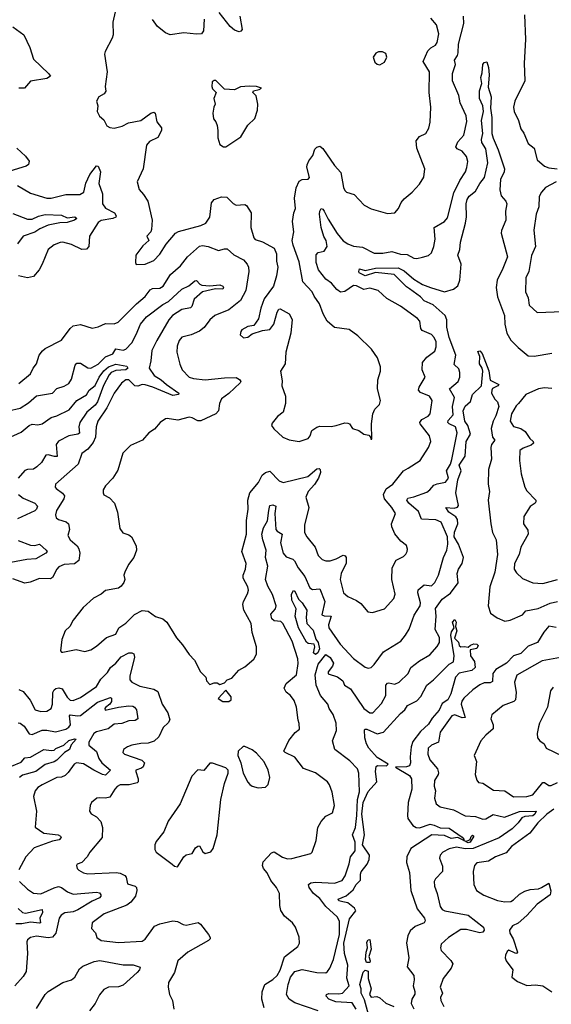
# Model space of a CAD drawing. Extents: x 1493970 to 1595317, y 729910 to 844791.
# Tile 169 of 256: x 1516141 to 1519762, y 805809 to 812521. Entities that reach past the tile are written whole.
import ezdxf

# ---------------------------------------------------------------- set-up
doc = ezdxf.new("R2010")
doc.units = 0

msp = doc.modelspace()

# ---------------------------------------------------------------- linework, layer by layer
at = {"layer": '0CON10XD'}
for points in [[(1516791.4, 812575), (1516775.8, 812505), (1516777, 812417), (1516771.9, 812395), (1516723.8, 812305), (1516718.8, 812285), (1516736, 812165), (1516724.2, 812065), (1516726.8, 812033.2), (1516716, 812015), (1516681.2, 811995), (1516664, 811965), (1516674, 811935), (1516668.8, 811895), (1516684.2, 811864.2), (1516715, 811837.5), (1516720, 811825), (1516735, 811797.5), (1516756.1, 811786.1), (1516785, 811782.5), (1516840, 811795), (1516882, 811818), (1516965, 811833.5), (1517035, 811884.3), (1517055, 811891.2), (1517064, 811884), (1517074.5, 811824.5), (1517108, 811785), (1517107.1, 811765), (1517080.9, 811719.1), (1517025, 811690.8), (1517004, 811665), (1516981.4, 811505), (1516941.2, 811415), (1516955, 811362.5), (1516985, 811330), (1517014, 811285), (1517043.3, 811155), (1517038.3, 811091.7), (1517033.3, 811075), (1517007.5, 811045), (1517020, 811015), (1516979.4, 810980.6), (1516931.4, 810915), (1516930, 810865), (1516935, 810852.5), (1516995, 810854), (1517055, 810880), (1517095, 810923.8), (1517138.8, 810991.2), (1517202.5, 811065), (1517221.7, 811078.3), (1517375, 811118.5), (1517409.2, 811135), (1517436.4, 811175), (1517448, 811272), (1517465, 811296.4), (1517515, 811312.5), (1517551.9, 811311.9), (1517595, 811268), (1517615, 811256.2), (1517675, 811261.2), (1517686.2, 811255), (1517717.8, 811205), (1517714.4, 811104.4), (1517735, 811033.3), (1517745, 811022), (1517795, 811007.1), (1517875, 810963.8), (1517890, 810925), (1517890, 810875), (1517899.2, 810835), (1517890, 810775), (1517870, 810705), (1517805, 810618.8), (1517783.3, 810555), (1517768.3, 810481.7), (1517735, 810436.7), (1517695, 810428.8), (1517655, 810406.7), (1517646.7, 810395), (1517643, 810373), (1517665, 810353.3), (1517695, 810356.7), (1517725, 810380), (1517795, 810403.3), (1517845, 810408), (1517871.9, 810445), (1517895, 810527.5), (1517905, 810547.5), (1517915, 810550), (1517976.4, 810516.4), (1517996.4, 810476.4), (1517988, 810385), (1517954.2, 810255), (1517950, 810175), (1517917.5, 810125), (1517928.3, 810058.3), (1517926, 810025), (1517952, 809955), (1517950.8, 809905), (1517935, 809846.2), (1517896, 809815), (1517860.5, 809769.5), (1517856.7, 809755), (1517872.3, 809732.3), (1517933.3, 809675), (1517977.4, 809657.4), (1518045, 809645.6), (1518105, 809666.2), (1518120, 809685), (1518129.7, 809720.3), (1518165, 809744.2), (1518185, 809749.2), (1518262.3, 809747.7), (1518297.5, 809755), (1518355, 809773.8), (1518375, 809771.2), (1518386.7, 809765), (1518407.5, 809735), (1518450.7, 809720.7), (1518485, 809696.7), (1518518.3, 809688.3), (1518530, 809675), (1518531.7, 809661.7), (1518538.3, 809661.7), (1518538, 809765), (1518547.1, 809835), (1518560, 809865), (1518591.2, 809898.8), (1518599.2, 809925), (1518578.1, 810005), (1518581.4, 810065), (1518598, 810125), (1518598.8, 810155), (1518578, 810215), (1518536.2, 810275), (1518443.3, 810365), (1518385, 810408), (1518285, 810422), (1518236, 810465), (1518208, 810515), (1518184, 810585), (1518146.3, 810636.3), (1518133.1, 810665), (1518070, 810735), (1518045, 810870), (1518003.6, 810983.6), (1517997.8, 811015), (1518007.1, 811075), (1518000, 811145), (1518009.2, 811205), (1518020, 811235), (1518012.7, 811305), (1518023.1, 811375), (1518045, 811419.2), (1518065, 811430.8), (1518105, 811433.8), (1518113.8, 811445), (1518097.5, 811515), (1518098.8, 811531.2), (1518110.3, 811559.7), (1518138, 811595), (1518151.7, 811638.3), (1518165, 811652), (1518185, 811658.8), (1518205, 811643.3), (1518285, 811527.5), (1518329.3, 811479.3), (1518346.8, 811376.8), (1518355.8, 811355.8), (1518366.1, 811346.1), (1518418.8, 811328.8), (1518487.7, 811257.7), (1518535, 811232.5), (1518645, 811198.8), (1518695.9, 811204.1), (1518721.2, 811235), (1518740, 811275), (1518759.7, 811300.3), (1518813.8, 811345), (1518865, 811398.8), (1518892.5, 811447.5), (1518900, 811505), (1518845.6, 811645), (1518840.6, 811695), (1518864.4, 811725.6), (1518906.7, 811745), (1518927.3, 811782.7), (1518937.3, 811822.7), (1518941.1, 811925), (1518929.5, 812025), (1518932.9, 812165), (1518889.4, 812235), (1518920.3, 812309.7), (1518940.5, 812329.5), (1518972.7, 812347.3), (1518985.5, 812365), (1518995.6, 812425), (1518980, 812485), (1518941.9, 812531.9)], [(1517396.7, 812525), (1517393.5, 812445), (1517378.8, 812425), (1517345, 812421.8), (1517257.9, 812432.1), (1517165, 812417.8), (1517135, 812430.5), (1517079.4, 812475), (1517045, 812522.5)], [(1517641.5, 812545), (1517657.1, 812455), (1517647.9, 812442.1), (1517635, 812437.5), (1517605, 812450), (1517575, 812475.4), (1517499.8, 812569.8)], [(1518525, 810690), (1518485, 810682.7), (1518435, 810707.3), (1518415, 810708.2), (1518355, 810668.2), (1518325, 810664.1), (1518300.9, 810680.9), (1518264, 810724), (1518225, 810752.9), (1518176.8, 810816.8), (1518159.7, 810865), (1518160.9, 810919.1), (1518175, 810934.4), (1518215, 810942.2), (1518235.3, 810975), (1518227.4, 811015), (1518212.6, 811042.6), (1518194.4, 811105), (1518183, 811195), (1518185, 811216.7), (1518195, 811232.9), (1518205, 811230), (1518215, 811215.8), (1518241.3, 811161.3), (1518302.8, 811062.8), (1518345, 811014.6), (1518375, 810993.2), (1518415, 810977.9), (1518475, 810969.4), (1518555, 810930), (1518615, 810930), (1518675, 810941.1), (1518735, 810923.4), (1518780.6, 810920.6), (1518825, 810895.6), (1518846.4, 810893.6), (1518885, 810901.4), (1518925.6, 810914.4), (1518945, 810931.2), (1518962.5, 810975), (1518971.5, 811025), (1518962.9, 811105), (1519034, 811146), (1519055, 811170.8), (1519099, 811341), (1519138.8, 811425), (1519176.4, 811483.6), (1519186, 811514), (1519192.3, 811555), (1519185, 811589.2), (1519155, 811624.5), (1519120.3, 811640.3), (1519111.5, 811655), (1519125, 811687.8), (1519165.5, 811735), (1519186.2, 811826.2), (1519182.7, 811865), (1519140.9, 811955), (1519132.9, 812005), (1519089.2, 812105), (1519089.6, 812155), (1519108.5, 812215), (1519103.3, 812245), (1519122, 812278), (1519127.9, 812295), (1519130, 812355), (1519165.4, 812495), (1519164.6, 812544.6)], [(1519578.8, 812555), (1519585.4, 812385), (1519577.5, 812225), (1519581.4, 812105), (1519514.4, 811965), (1519504.4, 811925.6), (1519509.2, 811895), (1519539.4, 811835), (1519555, 811777.5), (1519575, 811746.7), (1519605, 811676.7), (1519644.2, 811644.2), (1519665.8, 811565), (1519715, 811523.5), (1519745, 811511.8), (1519802.5, 811505)], [(1516095, 812472), (1516168.3, 812418.3), (1516210.5, 812330.5), (1516235, 812251.4), (1516338, 812155), (1516350, 812135), (1516325, 812120), (1516215, 812102.5), (1516173.8, 812053.8), (1516135, 812053.8)], [(1518595, 812212.5), (1518625, 812232.5), (1518642.5, 812265), (1518635, 812290), (1518611.7, 812301.7), (1518585, 812302.5), (1518566.4, 812293.6), (1518547.5, 812265), (1518560.7, 812230.7), (1518575, 812217.5), (1518595, 812212.5)], [(1519183.3, 811176.7), (1519181.2, 811265), (1519188.4, 811295), (1519202.2, 811317.8), (1519245, 811351.1), (1519274, 811405), (1519306.7, 811445), (1519330.4, 811545), (1519315, 811640), (1519289.6, 811685), (1519285.4, 811705), (1519296, 811745), (1519285.5, 811835), (1519300.5, 811895), (1519294.8, 811935), (1519273, 811985), (1519272.7, 812035), (1519288, 812085), (1519282.4, 812127.6), (1519291.8, 812158.2), (1519295.6, 812215), (1519305, 812230), (1519323.8, 812233.8), (1519332.9, 812195), (1519338.6, 812145), (1519330.7, 812060.7), (1519351.9, 811995), (1519347.4, 811917.4), (1519357.5, 811855), (1519356.2, 811745), (1519365, 811714), (1519400.9, 811635), (1519442.2, 811505), (1519440, 811485), (1519415, 811431.2), (1519411.8, 811361.8), (1519420.8, 811320.8), (1519451.2, 811285), (1519458.8, 811265), (1519448.8, 811215), (1519452, 811155), (1519422.9, 811085), (1519420, 811065), (1519463.5, 810905), (1519432.5, 810825), (1519392.7, 810745), (1519385.4, 810695), (1519395, 810631.2), (1519443.2, 810505), (1519444.7, 810445), (1519458.8, 810385), (1519485, 810337.5), (1519535, 810285.8), (1519605, 810230), (1519645, 810226.5), (1519765, 810248.1)], [(1517545, 811653.8), (1517647, 811723), (1517695, 811802.5), (1517743.6, 811846.4), (1517761.2, 811905), (1517763.8, 811945), (1517751.7, 812001.7), (1517728.8, 812025), (1517732.5, 812035), (1517772.5, 812045), (1517787.5, 812055), (1517755, 812065.4), (1517705, 812068.6), (1517645, 812063.8), (1517605, 812044), (1517537, 812047), (1517476.1, 812106.1), (1517465, 812107.5), (1517453, 812097), (1517450, 812065), (1517455, 812050), (1517478.8, 812025), (1517464.2, 811985), (1517473.3, 811945), (1517462.5, 811925), (1517456.7, 811885), (1517460, 811845), (1517476.7, 811825), (1517485, 811800), (1517491.2, 811765), (1517490, 811715), (1517505, 811670), (1517530, 811655), (1517545, 811653.8)], [(1516121.2, 811645), (1516180.9, 811590.9), (1516205, 811556.7), (1516200.8, 811535), (1516185, 811521.9), (1516045, 811480)], [(1516125, 811391.4), (1516215, 811337.8), (1516325, 811304.6), (1516355, 811305.4), (1516455, 811328.5), (1516551.7, 811328.3), (1516576.9, 811345), (1516592.2, 811407.8), (1516617.9, 811465), (1516665, 811525.8), (1516675, 811523.3), (1516690.5, 811485), (1516680.7, 811405), (1516705.9, 811335), (1516704.6, 811265), (1516725, 811237.1), (1516787.8, 811205), (1516799.1, 811185), (1516795.5, 811175), (1516775, 811165.4), (1516695, 811151.1), (1516675, 811139.4), (1516616.4, 811045), (1516611.9, 810975), (1516595, 810957.1), (1516565, 810954.5), (1516495, 810987.5), (1516435, 811004.4), (1516417.3, 811002.7), (1516375, 810985.8), (1516334.5, 810955.5), (1516294.5, 810855.5), (1516273.2, 810816.8), (1516235, 810770), (1516195, 810760.8), (1516132.5, 810775)], [(1519794, 811415), (1519722.2, 811377.8), (1519694.6, 811345.4), (1519678.9, 811315), (1519676.7, 811245), (1519658.2, 811195), (1519643.6, 811086.4), (1519654.4, 810975.6), (1519626.9, 810913.1), (1519607.8, 810805), (1519588.8, 810761.2), (1519586, 810665), (1519604.2, 810624.2), (1519610, 810575), (1519665, 810526), (1519840.8, 810530.8)], [(1516095, 811200), (1516195, 811162), (1516225, 811162), (1516268.1, 811181.9), (1516315, 811192.9), (1516425, 811187.7), (1516465, 811170.4), (1516516.5, 811176.5), (1516530, 811165), (1516515, 811154.7), (1516465, 811139.6), (1516415, 811137.3), (1516335, 811120.7), (1516277.9, 811095), (1516245, 811073), (1516164.1, 811045.9), (1516125, 810992)], [(1517805, 805784.2), (1517790, 805845), (1517792.9, 805895), (1517810, 805945), (1517865, 805978.1), (1517893.6, 806006.4), (1517915, 806042.5), (1517945, 806133.3), (1518036.2, 806203.8), (1518047.1, 806225), (1518045.5, 806265.5), (1518020, 806335), (1517998, 806365), (1517945, 806410), (1517918.9, 806448.9), (1517912, 806482), (1517911.5, 806565), (1517891.1, 806605), (1517852.3, 806652.3), (1517825.5, 806705), (1517800.6, 806735), (1517794, 806755), (1517800.3, 806779.7), (1517855, 806841.2), (1517875, 806848.8), (1517931.7, 806811.7), (1517965, 806801.1), (1517995, 806802.2), (1518124.1, 806835.9), (1518133.9, 806846.1), (1518159.4, 806925), (1518171.1, 807015), (1518194.5, 807055.5), (1518225, 807091.4), (1518272.5, 807115), (1518285.6, 807165), (1518268.5, 807255), (1518251.4, 807305), (1518238, 807325), (1518155, 807386), (1518075, 807415.8), (1518015, 807492.9), (1517948.8, 807525), (1517940.8, 807535), (1517975, 807608), (1518018.3, 807661.7), (1518046, 807685), (1518045, 807722.5), (1518036.8, 807746.8), (1518025.7, 807835), (1518010.7, 807880.7), (1517985.7, 807915), (1517955, 807935.8), (1517942.2, 807965), (1517955.7, 807995), (1518027.1, 808055), (1518037.6, 808132.4), (1518034.5, 808165), (1517995.9, 808285), (1517932.9, 808405), (1517918.8, 808418.8), (1517873.7, 808423.7), (1517857.5, 808437.5), (1517851.8, 808468.2), (1517883.2, 808505), (1517888.2, 808525), (1517862, 808602), (1517830.3, 808660.3), (1517814.1, 808705), (1517831.4, 808795), (1517815.8, 808855), (1517818.7, 808905), (1517796.1, 808975), (1517789.8, 809015), (1517802.4, 809057.6), (1517829.7, 809105), (1517838.5, 809175), (1517845, 809208.8), (1517865, 809214.2), (1517885.8, 809205.8), (1517879.3, 809155), (1517886.4, 809046.4), (1517893.8, 809033.8), (1517928.8, 809015), (1517918.2, 808955), (1517936.1, 808885), (1517955, 808859.1), (1518002.5, 808842.5), (1518012.9, 808832.9), (1518037.9, 808785), (1518082, 808725), (1518117.9, 808647.9), (1518135, 808637.7), (1518185, 808640.6), (1518218.3, 808555), (1518198.6, 808465), (1518215, 808457.7), (1518262, 808455), (1518244, 808395), (1518246.4, 808375), (1518324.5, 808265), (1518415, 808167.1), (1518495, 808106.2), (1518515, 808100), (1518535, 808106), (1518556, 808125), (1518618.2, 808211.8), (1518737.1, 808285), (1518768.9, 808325), (1518793.1, 808366.9), (1518827.3, 808462.7), (1518868.8, 808525), (1518871.3, 808545), (1518851.8, 808615), (1518854.5, 808635), (1518895, 808668.2), (1518945, 808662.7), (1518969.1, 808685), (1518994.6, 808735), (1519026.8, 808855), (1519049.6, 808905), (1519057.1, 808945), (1519054.1, 808995), (1519011.8, 809095), (1518975, 809112.4), (1518876.9, 809116.9), (1518858.3, 809168.3), (1518792.5, 809225), (1518777.5, 809245), (1518785, 809260), (1518825, 809268.2), (1518915, 809300.9), (1518934.5, 809315), (1518961.3, 809348.7), (1518985, 809356.4), (1519040.8, 809369.2), (1519060.6, 809395), (1519047.3, 809445), (1519075, 809491.5), (1519085, 809522.5), (1519121.4, 809705), (1519108.5, 809745), (1519065.9, 809765), (1519056.8, 809775), (1519060.2, 809789.8), (1519093.3, 809826.7), (1519088.1, 809885), (1519103.5, 809945), (1519067.5, 810005), (1519126.5, 810055), (1519138.5, 810085), (1519139.6, 810115), (1519130.9, 810140.9), (1519100.5, 810170.5), (1519111.2, 810235), (1519065.3, 810355), (1519050, 810425), (1519049.2, 810475), (1519038.8, 810505), (1518957.5, 810577.5), (1518894.8, 810604.8), (1518870.8, 810630.8), (1518796.3, 810686.3), (1518775, 810700.5), (1518690.5, 810785), (1518565, 810796.9), (1518494.8, 810774.8), (1518453.8, 810795), (1518450, 810805), (1518455, 810822.5), (1518495, 810812.2), (1518565, 810826.2), (1518718.4, 810828.4), (1518758.8, 810808.8), (1518825, 810751.2), (1518885, 810716.6), (1518938.6, 810695), (1519035, 810666.8), (1519095, 810683.8), (1519125, 810705.7), (1519139.7, 810745), (1519147.5, 810855), (1519125.6, 810915), (1519139.4, 810955), (1519142.9, 811005), (1519177.6, 811135), (1519183.3, 811176.7)], [(1516135, 810041.2), (1516214, 810106), (1516232.2, 810145), (1516255.3, 810174.7), (1516273.3, 810235), (1516295.4, 810264.6), (1516315, 810280.6), (1516425, 810336), (1516484, 810416), (1516505, 810433.3), (1516555, 810443.3), (1516635, 810417.1), (1516675, 810426.7), (1516725, 810450.9), (1516785, 810448.1), (1516811.7, 810458.3), (1516935.6, 810584.4), (1516996.1, 810633.9), (1517029.8, 810680.2), (1517045, 810687.5), (1517095, 810691.6), (1517117.9, 810705), (1517168.9, 810785), (1517236.5, 810843.5), (1517285, 810903.5), (1517345, 810959.4), (1517365, 810976.4), (1517385, 810981.5), (1517425, 810974.6), (1517495, 810947.3), (1517535, 810960), (1517555, 810960), (1517599.1, 810919.1), (1517665.6, 810885), (1517690.5, 810855), (1517698.5, 810835), (1517700.9, 810805), (1517682.3, 810675), (1517645, 810606.9), (1517566.2, 810543.8), (1517470, 810505), (1517435.5, 810475), (1517396.6, 810423.4), (1517365, 810398.1), (1517308, 810372), (1517245, 810357.1), (1517227.8, 810335), (1517212.5, 810295), (1517211.1, 810255), (1517232.3, 810172.3), (1517247.5, 810135), (1517294.3, 810085), (1517325.3, 810075.3), (1517405, 810065.7), (1517535, 810079.6), (1517615, 810081.2), (1517638.8, 810068.8), (1517646.2, 810055), (1517642, 810045), (1517565, 809972.9), (1517515, 809937.1), (1517501.8, 809905), (1517494.5, 809855), (1517476.6, 809833.4), (1517375, 809785.4), (1517355, 809786.4), (1517315, 809807.8), (1517295, 809810.6), (1517218.3, 809791.7), (1517145, 809802.5), (1517135, 809799.2), (1517098.8, 809775), (1517060.3, 809729.7), (1517020, 809705), (1516976.7, 809655), (1516895, 809617.5), (1516844.3, 809565), (1516809.1, 809450.9), (1516776, 809395), (1516725, 809342.5), (1516710, 809315), (1516710, 809295), (1516715, 809282.5), (1516752.3, 809262.3), (1516786, 809225), (1516807.5, 809165), (1516822.3, 809052.3), (1516842.7, 809022.7), (1516865, 809016), (1516885, 809010), (1516902, 808995), (1516933.8, 808935), (1516936, 808905), (1516917.5, 808855), (1516883, 808807), (1516856.2, 808755), (1516851.2, 808735), (1516856.2, 808705), (1516850, 808685), (1516831.7, 808658.3), (1516813.9, 808646.1), (1516725, 808628.8), (1516695.7, 808604.3), (1516642.9, 808577.1), (1516573.3, 808515), (1516505, 808427.5), (1516482.5, 808385), (1516450, 808355), (1516427.5, 808295), (1516418.3, 808218.3), (1516425, 808210), (1516435, 808210), (1516525, 808226.7), (1516583.6, 808213.6), (1516625, 808226.2), (1516665, 808251.2), (1516731.4, 808308.6), (1516795, 808332), (1516816.2, 808375), (1516865, 808408), (1516923.2, 808466.8), (1516975.9, 808494.1), (1517015, 808490), (1517065, 808452.5), (1517117.1, 808437.1), (1517143, 808413), (1517208.3, 808308.3), (1517250.5, 808260.5), (1517295, 808192.5), (1517332.5, 808155), (1517373.3, 808075), (1517408.3, 808038.3), (1517413.3, 808015), (1517435, 807990), (1517465, 808000), (1517485, 808000), (1517505, 807990), (1517535, 808000), (1517555, 808020), (1517585, 808032.5), (1517632.7, 808087.3), (1517675, 808110), (1517735, 808161.2), (1517754, 808195), (1517754.2, 808245), (1517724.4, 808344.4), (1517716.9, 808405), (1517667.3, 808495), (1517660, 808535), (1517664.6, 808555.4), (1517693.6, 808606.4), (1517698.9, 808631.1), (1517695.3, 808655.3), (1517663.8, 808715), (1517662.9, 808735), (1517679.1, 808775), (1517684.5, 808815), (1517654.4, 808895), (1517685.9, 809015), (1517686.3, 809106.3), (1517696.4, 809185), (1517694.3, 809245.7), (1517709.2, 809295), (1517766.5, 809365), (1517793.6, 809416.4), (1517814.2, 809435), (1517845, 809443.1), (1517907.3, 809377.3), (1517935, 809365.5), (1518102.5, 809407.5), (1518165, 809460), (1518181.7, 809461.7), (1518188, 809455), (1518189.4, 809435), (1518176.2, 809395), (1518148.2, 809351.8), (1518106.9, 809305), (1518090.8, 809265), (1518111.4, 809195), (1518080.6, 809075), (1518081.4, 809025), (1518095.7, 808995), (1518153.3, 808925), (1518175, 808868.8), (1518200.9, 808840.9), (1518225, 808831.8), (1518255, 808832.5), (1518295.8, 808845), (1518345, 808871.1), (1518356.9, 808866.9), (1518364.6, 808854.6), (1518365, 808816.7), (1518330, 808745), (1518324.4, 808705), (1518347.1, 808615), (1518375, 808589.2), (1518435, 808562), (1518465, 808541.2), (1518512.5, 808485), (1518545, 808480), (1518625, 808504.4), (1518689.2, 808575), (1518697.8, 808605), (1518676.4, 808705), (1518677.5, 808785), (1518705, 808836.2), (1518755, 808862), (1518771.7, 808878.3), (1518781.2, 808895), (1518781.7, 808911.7), (1518775, 808937.5), (1518736.2, 808966.2), (1518696.8, 809016.8), (1518676.2, 809065), (1518673.8, 809085), (1518700.5, 809155), (1518676.6, 809196.6), (1518625.3, 809255), (1518619.6, 809285), (1518637.8, 809322.2), (1518681.8, 809355), (1518755.7, 809445), (1518786.2, 809463.8), (1518867.5, 809515), (1518925.8, 809605), (1518941.4, 809645), (1518931.4, 809685), (1518868, 809765), (1518865.8, 809775), (1518880.8, 809795), (1518922.4, 809817.6), (1518936.6, 809833.4), (1518950.5, 809925), (1518931.4, 809955), (1518870, 809980), (1518856.9, 809995), (1518862.5, 810015), (1518903.1, 810085), (1518881.8, 810135), (1518885.6, 810185), (1518915, 810221.4), (1518967.6, 810262.4), (1518978.2, 810291.8), (1518978.4, 810325), (1518965, 810354.4), (1518945, 810374.5), (1518881.7, 810401.7), (1518872.9, 810415), (1518865.8, 810465), (1518850, 810485), (1518735, 810568.8), (1518640.9, 810620.9), (1518582.5, 810675), (1518525, 810690)], [(1516065, 809854.5), (1516145, 809873.2), (1516201.5, 809908.5), (1516255, 809957.8), (1516364.3, 809975.7), (1516395, 810007.1), (1516445, 810021.9), (1516475, 810040), (1516495, 810071.2), (1516519.5, 810165), (1516530.9, 810179.1), (1516555, 810180), (1516605, 810147.8), (1516625, 810145.5), (1516675, 810173.9), (1516725, 810223.8), (1516776.2, 810243.8), (1516795, 810276.2), (1516845, 810269), (1516865, 810275.3), (1516905, 810318.9), (1516935.3, 810375), (1516962.8, 810445), (1517005, 810496.2), (1517115, 810578.9), (1517155, 810600.8), (1517245.6, 810685), (1517292.3, 810707.7), (1517335, 810741.9), (1517345, 810742.9), (1517367.6, 810717.6), (1517381.9, 810711.9), (1517435, 810706.9), (1517505, 810713.5), (1517525.6, 810705), (1517529.4, 810695), (1517525, 810683.6), (1517475, 810685.5), (1517385.2, 810664.8), (1517329.2, 810615), (1517313.6, 810566.4), (1517305, 810556.1), (1517245.8, 810545), (1517181.8, 810505), (1517156.2, 810475), (1517074.3, 810335), (1517040.2, 810265), (1517035.3, 810195), (1517022.8, 810145), (1517055.9, 810095), (1517105, 810067), (1517140.4, 810035), (1517224, 809975), (1517223.3, 809965), (1517185, 809958.5), (1517046.9, 810016.9), (1516995, 810032.5), (1516975, 810035.2), (1516945, 810022.5), (1516925, 810024.6), (1516885, 810065.9), (1516864, 810065), (1516835, 810044.3), (1516785.5, 809975), (1516735.5, 809875), (1516673.6, 809785), (1516660.8, 809745), (1516656.6, 809675), (1516640.9, 809639.1), (1516606.2, 809593.8), (1516565, 809564), (1516539.3, 809490.7), (1516384.2, 809355), (1516382.9, 809335), (1516389.2, 809325), (1516433.6, 809293.6), (1516445.8, 809275), (1516440.8, 809255), (1516392.5, 809175), (1516385.5, 809145), (1516390, 809125), (1516404.7, 809114.7), (1516458.7, 809098.7), (1516474.2, 809085), (1516480, 809045), (1516468, 809005), (1516485.8, 808975), (1516531.4, 808935), (1516543.3, 808915), (1516550, 808885), (1516544.5, 808835), (1516515, 808810.7), (1516445, 808807.1), (1516408.2, 808791.8), (1516393.6, 808776.4), (1516365, 808717.5), (1516351.2, 808708.8), (1516275, 808712.2), (1516213.4, 808686.6), (1516175, 808678.9), (1516095, 808709.1)], [(1518634.6, 807955), (1518633.9, 807985), (1518645, 807998.9), (1518655, 808001.5), (1518695, 807991.5), (1518725, 808004.4), (1518786.9, 808065), (1518805.6, 808105), (1518865, 808151.5), (1518935, 808190.5), (1518985, 808248.6), (1519000, 808275), (1518999.6, 808309.6), (1518970, 808365), (1518977, 808455), (1518972.5, 808507.5), (1519018.5, 808571.5), (1519075, 808612.3), (1519128.5, 808681.5), (1519119.6, 808745), (1519130.1, 808775), (1519155.8, 808815), (1519163.1, 808855), (1519128.9, 808945), (1519100.4, 808995), (1519103, 809027), (1519124.8, 809084.8), (1519123.2, 809115), (1519111.1, 809131.1), (1519064.7, 809165), (1519042.5, 809195), (1519100.8, 809190.8), (1519122.6, 809197.4), (1519130.7, 809209.3), (1519111.5, 809295), (1519125, 809385.4), (1519147.6, 809445), (1519133.8, 809485), (1519174.5, 809545), (1519180.9, 809645), (1519212, 809695), (1519193.7, 809753.7), (1519172.3, 809785), (1519161.2, 809855), (1519175, 809885.6), (1519212.2, 809917.8), (1519225.2, 809965), (1519287.3, 810025), (1519294.7, 810125), (1519291.1, 810145), (1519272.3, 810175), (1519275.8, 810225), (1519261.7, 810258.3), (1519275, 810263.8), (1519290.8, 810245), (1519337.1, 810127.1), (1519344.4, 810064.4), (1519404.2, 810035), (1519396.7, 810025), (1519362.4, 810007.6), (1519355.6, 809995), (1519354, 809975), (1519376.1, 809935), (1519395.1, 809915.1), (1519405.1, 809885), (1519385, 809820.3), (1519366.4, 809785), (1519353.2, 809733.2), (1519362.2, 809675), (1519377.5, 809655), (1519354.7, 809625), (1519349.4, 809605), (1519355.2, 809525), (1519333.6, 809455), (1519331.8, 809355), (1519341.8, 809305), (1519330.7, 809245), (1519350, 809085), (1519360.9, 809025), (1519386.1, 808975), (1519395.3, 808875), (1519378.2, 808755), (1519343.9, 808655), (1519331.9, 808525), (1519348, 808475), (1519392.7, 808442.7), (1519445, 808421.5), (1519482, 808428), (1519565, 808463.1), (1519588.9, 808491.1), (1519673.2, 808506.8), (1519755, 808543), (1519805, 808554.7)], [(1516055, 809666.2), (1516151.7, 809708.3), (1516204.8, 809755.2), (1516225, 809763.8), (1516265, 809759.5), (1516295, 809765.4), (1516355, 809808.9), (1516395, 809821.5), (1516477.7, 809862.3), (1516529.2, 809925), (1516595.3, 809964.7), (1516613.6, 809996.4), (1516655, 810026.7), (1516682.3, 810085), (1516715, 810127.6), (1516746, 810155), (1516795, 810173.4), (1516869.8, 810159.8), (1516878.5, 810145), (1516865, 810134), (1516795, 810130), (1516765, 810116), (1516750.4, 810099.6), (1516712.5, 810027.5), (1516669.9, 809915), (1516655, 809894.3), (1516598.2, 809845), (1516550.2, 809775), (1516543.3, 809745), (1516548.1, 809701.9), (1516536.2, 809695), (1516475.4, 809685), (1516405, 809647.4), (1516390, 809625), (1516395.8, 809544.2), (1516377.3, 809542.7), (1516335, 809555.3), (1516318.3, 809551.7), (1516288.5, 809501.5), (1516258.1, 809471.9), (1516235, 809458), (1516193.3, 809455), (1516175, 809447.5), (1516131.2, 809395)], [(1519765, 810005.8), (1519715, 810011.8), (1519675, 810005.3), (1519588.6, 809965), (1519539.2, 809905), (1519521.7, 809888.3), (1519490, 809835), (1519482.5, 809785), (1519505, 809747.5), (1519555, 809733.5), (1519584.7, 809714.7), (1519615, 809666.9), (1519637.5, 809645), (1519640, 809635), (1519625, 809620.4), (1519570, 809600), (1519546.7, 809585), (1519546, 809515), (1519557.1, 809425), (1519580.5, 809335), (1519595, 809310), (1519656, 809245), (1519656, 809235), (1519651.2, 809225), (1519617, 809203), (1519574, 809135), (1519572.5, 809085), (1519601.7, 809041.7), (1519603.1, 809015), (1519554.4, 808925), (1519541.8, 808875), (1519510.4, 808815), (1519508.2, 808775), (1519525, 808750), (1519565, 808712), (1519635, 808682.5), (1519705, 808678.1), (1519805, 808705.5)], [(1516132.2, 809285), (1516165, 809260), (1516244.2, 809224.2), (1516261.5, 809205), (1516256.1, 809185), (1516245, 809172.8), (1516125, 809119.3)], [(1516130.2, 808969.8), (1516215, 808940), (1516245, 808936.4), (1516276.7, 808945), (1516322.5, 808905), (1516329.2, 808895), (1516320, 808885), (1516250, 808845), (1516188.6, 808841.4), (1516079.8, 808820.2)], [(1518155, 808192.9), (1518142.5, 808205), (1518151.2, 808245), (1518147.5, 808265), (1518105, 808269.4), (1518095, 808278.6), (1518040.7, 808375), (1518017.6, 808455), (1518023.6, 808505), (1517993.8, 808565), (1517992.9, 808605), (1518005, 808628.8), (1518015, 808624.2), (1518039.9, 808569.9), (1518065.8, 808545), (1518097.7, 808495), (1518091.6, 808445), (1518096, 808406), (1518139.7, 808359.7), (1518158.2, 808298.2), (1518173.3, 808275), (1518183, 808233), (1518172, 808205), (1518155, 808192.9)], [(1518432.9, 805775), (1518405, 805818.5), (1518295, 805826.2), (1518247.2, 805845), (1518227.8, 805865), (1518230.4, 805875), (1518247.5, 805882.5), (1518315, 805879.8), (1518340.4, 805885), (1518385.7, 805935), (1518368.1, 805988.1), (1518377, 806075), (1518352.3, 806155), (1518348.9, 806225), (1518388.3, 806391.7), (1518429.5, 806445), (1518422.2, 806465), (1518375, 806500.3), (1518341.9, 806508.1), (1518315, 806514), (1518310, 806525), (1518365, 806548), (1518411.3, 806588.7), (1518433.7, 806626.3), (1518462.9, 806655), (1518462.1, 806695), (1518467.6, 806712.4), (1518507.1, 806765), (1518521.4, 806795), (1518523.8, 806825), (1518475, 806895.8), (1518488.5, 806965), (1518471.4, 807105), (1518481.1, 807185), (1518515, 807259.4), (1518574.2, 807325), (1518564.3, 807395.7), (1518568.9, 807431.1), (1518577, 807437), (1518640, 807435), (1518650, 807445), (1518575, 807491.9), (1518518, 807555), (1518502, 807585), (1518491.2, 807625), (1518490.5, 807679.5), (1518494.4, 807685.6), (1518505, 807684.4), (1518575, 807653.5), (1518620, 807665), (1518735, 807792), (1518764.3, 807815.7), (1518782, 807845), (1518845, 807878.6), (1518873.2, 807906.8), (1518914.6, 807985.4), (1518959.5, 808020.5), (1519065, 808127.1), (1519096.2, 808143.8), (1519101.2, 808185), (1519078.1, 808325), (1519082.9, 808347.1), (1519100, 808375), (1519087.8, 808415), (1519105, 808432), (1519114.4, 808415), (1519109.2, 808385), (1519117.9, 808355), (1519102.2, 808305), (1519128.6, 808278.6), (1519135, 808254.2), (1519145, 808246), (1519170.9, 808249.1), (1519195, 808243.3), (1519211.7, 808258.3), (1519235, 808265.4), (1519255, 808263.5), (1519264.4, 808255), (1519254.7, 808235.3), (1519210, 808225), (1519212, 808185), (1519239.6, 808145), (1519244.3, 808105), (1519220, 808085), (1519135, 808066.1), (1519109.7, 808039.7), (1519077, 807925), (1519056.6, 807885), (1519019.4, 807860.6), (1518997.8, 807815), (1518950.7, 807759.3), (1518925, 807717.9), (1518871.7, 807668.3), (1518819.2, 807600.8), (1518807.8, 807565), (1518799.4, 807495), (1518802.5, 807455), (1518795, 807435.7), (1518775, 807428.8), (1518700, 807425), (1518795, 807368.5), (1518809.2, 807345), (1518812.5, 807275), (1518787.8, 807185), (1518781.3, 807095), (1518784.8, 807074.8), (1518818.6, 807028.6), (1518842, 807015), (1518865, 807011.2), (1518936.2, 807036.2), (1518965, 807030.5), (1519005, 807011), (1519065, 807010), (1519155, 806949.3), (1519165.6, 806935.6), (1519165.7, 806925.6), (1519180.5, 806920.5), (1519195.5, 806924.5), (1519208.7, 806931.3), (1519215, 806953.8), (1519225, 806961.9), (1519234.2, 806955), (1519210, 806915), (1519195, 806910.3), (1519165.7, 806925.6), (1519126.2, 806946.2), (1519080, 806940), (1519035, 806960.7), (1518948.8, 806965), (1518805, 806871.1), (1518776.7, 806815), (1518774.7, 806775), (1518797.1, 806707.1), (1518804.4, 806584.4), (1518848.9, 806458.9), (1518897.5, 806395), (1518902.5, 806377.5), (1518895.5, 806364.5), (1518835, 806338.5), (1518799.8, 806310.2), (1518784.6, 806275), (1518775, 806227.5), (1518791.5, 806125), (1518780.5, 806065), (1518824.5, 806004.5), (1518828.5, 805975), (1518820, 805935), (1518832.7, 805897.3), (1518831.4, 805878.6), (1518812.7, 805845), (1518807.7, 805815), (1518825, 805778.9)], [(1519795, 808378.6), (1519744.1, 808385.9), (1519711.1, 808345), (1519668.1, 808275), (1519605, 808250), (1519555, 808200), (1519505, 808183.9), (1519455.6, 808134.4), (1519385, 808091.2), (1519363.2, 808065), (1519360.9, 808009.1), (1519345, 808001.5), (1519305, 807999.5), (1519275, 807986.4), (1519227.6, 807952.4), (1519165.8, 807895), (1519152.2, 807875), (1519147.9, 807855), (1519174, 807765), (1519155, 807762.1), (1519105, 807782.7), (1519085, 807775.6), (1519005.5, 807665), (1518994.5, 807595.5), (1518945, 807574.4), (1518923.5, 807555), (1518921.5, 807515), (1518934.4, 807475), (1518987.5, 807415), (1518992.4, 807387.6), (1518991.1, 807375), (1518966.5, 807335), (1518963.5, 807295), (1518973.5, 807265), (1518966.7, 807215), (1518977.1, 807175), (1519004.5, 807154.5), (1519095, 807134.6), (1519175, 807093.8), (1519245, 807089.7), (1519295, 807070.7), (1519315, 807074), (1519365, 807101.8), (1519442.5, 807085), (1519545, 807123.7), (1519658.9, 807125), (1519648.8, 807105), (1519635, 807094.2), (1519580.6, 807089.4), (1519560.1, 807079.9), (1519535.7, 807045), (1519495, 807004.8), (1519407.2, 806942.8), (1519229.7, 806870.3), (1519175, 806868.7), (1519115, 806880), (1519065, 806869.6), (1519023.1, 806846.9), (1519004, 806825), (1518999.2, 806805), (1519021.2, 806751.2), (1519020, 806715), (1518972.5, 806665), (1518964.4, 806645), (1518965.6, 806615), (1518984.4, 806565), (1519004.6, 806474.6), (1519019.2, 806455), (1519036.7, 806446.7), (1519195, 806417.1), (1519298.9, 806335), (1519304.4, 806315), (1519295, 806300.6), (1519275, 806296.2), (1519185, 806320), (1519145, 806319.5), (1519061.9, 806265), (1519010.9, 806219.1), (1519007.5, 806195), (1519012.5, 806175), (1519078.6, 806108.6), (1519090, 806085), (1519080.8, 806055), (1519026, 805984), (1519005.4, 805925), (1519020, 805885), (1519007.3, 805855), (1519008.8, 805835), (1519029.2, 805795)], [(1516555, 807900.9), (1516663.3, 807975), (1516694.8, 808025.2), (1516738.7, 808071.3), (1516760, 808105), (1516796.2, 808133.8), (1516833.3, 808176.7), (1516885, 808205.5), (1516905.6, 808205.6), (1516918.5, 808198.5), (1516922.2, 808175), (1516890.8, 808045), (1516891.8, 808021.8), (1516905, 808006), (1516958.3, 807978.3), (1517055, 807957.3), (1517081.2, 807941.2), (1517111.5, 807855), (1517150, 807795), (1517162.9, 807747.1), (1517153.4, 807726.6), (1517118.9, 807695), (1517088.6, 807631.4), (1517057, 807603), (1517015, 807589.5), (1516965, 807587.4), (1516903.8, 807575), (1516875, 807564.4), (1516847.5, 807545), (1516844.3, 807525), (1516855.8, 807515), (1516973.4, 807473.4), (1516990, 807455), (1516982.1, 807427.9), (1516971.8, 807418.2), (1516933.1, 807405), (1516931.5, 807395), (1516949.1, 807345), (1516948.1, 807325), (1516941.5, 807318.5), (1516885.9, 807304.1), (1516824.6, 807305.4), (1516805, 807294.2), (1516788.6, 807275), (1516755, 807221.4), (1516725, 807213.3), (1516685, 807217.5), (1516666.6, 807213.4), (1516630, 807185), (1516620.8, 807165), (1516616, 807125), (1516626.8, 807106.8), (1516665, 807087.5), (1516694.6, 807054.6), (1516705.5, 807015), (1516702.3, 806945), (1516619.2, 806845), (1516601.2, 806815), (1516564.1, 806775.9), (1516532.5, 806765), (1516527.5, 806755), (1516532.5, 806735), (1516543.9, 806723.9), (1516576.1, 806706.1), (1516605, 806698.8), (1516797.1, 806707.1), (1516825, 806703.2), (1516857.3, 806687.3), (1516865.7, 806675), (1516875, 806630), (1516927.5, 806615), (1516936.7, 806605), (1516940, 806585), (1516929.4, 806545), (1516899.1, 806505), (1516871.4, 806485), (1516715.3, 806424.7), (1516634, 806365), (1516631.2, 806325), (1516657, 806297), (1516665.7, 806265), (1516695, 806243.1), (1516815, 806230), (1516975, 806240), (1516996.3, 806253.7), (1517059.3, 806340.7), (1517095, 806358.6), (1517185, 806377.5), (1517215, 806374), (1517255, 806352.9), (1517275, 806349.2), (1517356.4, 806366.4), (1517372.5, 806355), (1517427.5, 806285), (1517437.5, 806265), (1517437.5, 806255), (1517427.5, 806245), (1517286, 806164), (1517218.1, 806105), (1517194.5, 806025.5), (1517155, 805957.5), (1517152.5, 805925), (1517162, 805875), (1517182.9, 805835), (1517190.8, 805775)], [(1518175, 805764.4), (1518015, 805818), (1517975.6, 805845), (1517957.5, 805875), (1517969, 805945), (1517985, 805994.4), (1518015, 806032.5), (1518065, 806047.2), (1518165, 806026), (1518225, 806023.3), (1518238.3, 806031.7), (1518254.4, 806055), (1518279.1, 806115), (1518318.8, 806285), (1518318.5, 806375), (1518303.1, 806405), (1518225.6, 806475), (1518185, 806530.5), (1518141.1, 806565), (1518112.2, 806605), (1518108, 806625), (1518123.7, 806636.3), (1518155, 806640.9), (1518285, 806634.6), (1518337.3, 806652.7), (1518358.9, 806685), (1518385, 806766.7), (1518393.8, 806815), (1518425.4, 806855), (1518426.9, 806915), (1518406.9, 806965), (1518427.5, 807015), (1518437.4, 807095), (1518441.1, 807205), (1518455, 807257.5), (1518450.9, 807385), (1518441.1, 807415), (1518389.8, 807469.8), (1518287.1, 807545), (1518270.6, 807605), (1518299.6, 807675), (1518296.7, 807725), (1518276.8, 807785), (1518249.2, 807825), (1518240.7, 807855), (1518188.9, 807915), (1518160.5, 807985), (1518154.2, 808055.8), (1518173.1, 808126.9), (1518225, 808193.8), (1518255, 808172.9), (1518277.4, 808135), (1518270.9, 808115), (1518241.1, 808075), (1518241.1, 808061.1), (1518305, 808041.2), (1518341.5, 808015), (1518353.6, 807983.6), (1518395, 807958.5), (1518484.5, 807825), (1518525, 807795.8), (1518546.2, 807795), (1518605, 807859.2), (1518634.4, 807915), (1518634.6, 807955)], [(1519825, 808173.8), (1519700.5, 808149.5), (1519527.9, 808052.1), (1519511.2, 808005), (1519523.5, 807935), (1519518.9, 807885), (1519505.8, 807874.2), (1519432.9, 807845), (1519357.4, 807782.6), (1519350.6, 807755), (1519366.2, 807715), (1519365, 807686.2), (1519315.3, 807644.7), (1519281.4, 807605), (1519236.2, 807505), (1519252.5, 807465), (1519244, 807375), (1519255, 807336.7), (1519265, 807322), (1519295.9, 807315.9), (1519368.9, 807268.9), (1519445, 807264.3), (1519505, 807224.2), (1519595, 807224.5), (1519635, 807236.7), (1519705, 807320.5), (1519715, 807321.5), (1519745, 807299.6), (1519759.9, 807300.1), (1519805, 807320.7)], [(1516135, 807955.4), (1516165, 807941.2), (1516212.6, 807882.6), (1516247.3, 807817.3), (1516285, 807805.6), (1516325, 807808.1), (1516355, 807825.8), (1516365.3, 807855), (1516366.2, 807933.8), (1516375, 807953.3), (1516387.1, 807962.9), (1516407.2, 807967.2), (1516430.1, 807960.1), (1516465, 807903.5), (1516485, 807882.7), (1516505, 807879.1), (1516555, 807900.9)], [(1517565, 807872.5), (1517582.5, 807885), (1517582.5, 807905), (1517545, 807950), (1517493, 807893), (1517525, 807872.5), (1517565, 807872.5)], [(1519775, 807970.8), (1519755.6, 807945), (1519736.9, 807835), (1519682, 807725), (1519675, 807700), (1519666.1, 807653.9), (1519668.8, 807625), (1519684.3, 807604.3), (1519713.3, 807585), (1519727.5, 807555), (1519945, 807450)], [(1516131.4, 807728.6), (1516145, 807725.3), (1516170.5, 807705), (1516205, 807652.5), (1516225, 807648.4), (1516295, 807677.1), (1516325, 807678.4), (1516385, 807667.5), (1516455, 807685.3), (1516475, 807697.1), (1516486.1, 807715), (1516480.4, 807775), (1516485, 807781.9), (1516535, 807774.8), (1516555, 807778.1), (1516671.8, 807868.2), (1516759.5, 807899.5), (1516766.2, 807895), (1516766.5, 807873.5), (1516755, 807855.7), (1516725, 807832), (1516720, 807825), (1516723.8, 807815), (1516815, 807833.8), (1516885, 807843.2), (1516911.2, 807841.2), (1516924.1, 807834.1), (1516936, 807816), (1516945.5, 807754.5), (1516927.3, 807742.7), (1516885, 807742), (1516836.9, 807723.1), (1516785, 807717.9), (1516743, 807687), (1516665, 807667.3), (1516645.4, 807654.6), (1516612.2, 807595), (1516611.1, 807575), (1516663.4, 807533.4), (1516680.9, 807485), (1516701.5, 807455), (1516760, 807405), (1516725, 807371.1), (1516705, 807374.7), (1516645, 807405.2), (1516575, 807447.5), (1516527.5, 807455), (1516513.1, 807446.9), (1516471.9, 807388.1), (1516451.4, 807368.6), (1516425, 807357.8), (1516395, 807354.4), (1516293.8, 807305), (1516265, 807287.1), (1516246.9, 807265), (1516234.6, 807225), (1516254.4, 807125), (1516245.6, 807015.6), (1516306.6, 806976.6), (1516403.4, 806963.4), (1516419.4, 806955), (1516424.4, 806945), (1516409.6, 806930.4), (1516365, 806920.9), (1516238.6, 806875), (1516183.3, 806815), (1516135.7, 806725)], [(1516085, 807433.4), (1516150.4, 807459.6), (1516175, 807489.2), (1516215, 807493.8), (1516305, 807546.7), (1516355, 807539.6), (1516375, 807542.5), (1516388.3, 807551.7), (1516441.5, 807575), (1516475, 807606.8), (1516515, 807618.2), (1516526.2, 807616.2), (1516491.5, 807578.5), (1516480, 807545), (1516445.5, 807524.5), (1516395, 807474), (1516375, 807461.9), (1516315, 807443.8), (1516251.9, 807395), (1516159.4, 807370.6), (1516138.9, 807355)], [(1517765, 807283.8), (1517815, 807290), (1517833.6, 807306.4), (1517844, 807355), (1517834.3, 807405), (1517805, 807462), (1517755, 807520), (1517723.6, 807543.6), (1517675, 807567.5), (1517663, 807567), (1517630, 807535), (1517627.5, 807505), (1517646.7, 807455), (1517663.3, 807385), (1517695, 807322.5), (1517708.3, 807308.3), (1517725, 807296.7), (1517765, 807283.8)], [(1517215, 806746.7), (1517258.8, 806815), (1517275, 806828), (1517315, 806836.2), (1517338.8, 806875), (1517355, 806886.7), (1517365, 806890), (1517388.3, 806848.3), (1517405, 806836), (1517442.5, 806847.5), (1517457.9, 806872.1), (1517485.7, 806965), (1517511.4, 807205), (1517536.2, 807315), (1517560, 807385), (1517560, 807405), (1517545, 807420), (1517455, 807452.5), (1517437, 807453), (1517395, 807402.5), (1517355, 807406.7), (1517313.3, 807365), (1517233.8, 807175), (1517151.7, 807058.3), (1517122, 806985), (1517071.2, 806918.8), (1517061.2, 806895), (1517062, 806865), (1517070, 806845), (1517180, 806765), (1517195, 806751.2), (1517215, 806746.7)], [(1519779.7, 807140.3), (1519730.8, 807105), (1519669.6, 807045), (1519615, 806976.4), (1519491.5, 806885), (1519455, 806842.2), (1519382, 806815), (1519335, 806785.5), (1519255, 806774.2), (1519238.6, 806755), (1519230.6, 806715), (1519234.4, 806625), (1519252.5, 806585), (1519301.9, 806551.9), (1519395.5, 806515.5), (1519445, 806506.9), (1519485, 806510.5), (1519505, 806520), (1519545, 806558.8), (1519580.9, 806579.1), (1519618.9, 806591.1), (1519674.7, 806595.3), (1519694.1, 806604.1), (1519745, 806633.8), (1519757.6, 806582.4), (1519755, 806554.2), (1519665, 806491.8), (1519595.8, 806414.2), (1519536.9, 806363.1), (1519498.5, 806345), (1519476.7, 806315), (1519478.9, 806295), (1519503.1, 806255), (1519530.9, 806165), (1519525, 806155.7), (1519515, 806157.5), (1519472.5, 806177.5), (1519460.9, 806169.1), (1519448.8, 806145), (1519446.7, 806125), (1519453.3, 806105), (1519500, 806045), (1519493.8, 805993.8), (1519532.5, 805965), (1519595, 805936.7), (1519655, 805942), (1519705, 805933.8), (1519765, 805893.3)], [(1516193.3, 806593.3), (1516235, 806565.6), (1516285, 806561.2), (1516375, 806603.2), (1516405, 806611.2), (1516425, 806605.9), (1516467.3, 806575), (1516505, 806559.8), (1516663.3, 806573.3), (1516685, 806568.1), (1516694.4, 806555), (1516694.3, 806545), (1516684.4, 806535), (1516635, 806512.5), (1516537.6, 806452.4), (1516505, 806440), (1516448, 806432), (1516422.8, 806417.2), (1516409.6, 806395), (1516387.9, 806295), (1516365, 806266.9), (1516335, 806261.6), (1516255, 806274.1), (1516215.5, 806264.5), (1516195, 806248.8), (1516189.4, 806235), (1516193.5, 806155), (1516185, 806032.5), (1516165, 805998), (1516108.8, 805935)], [(1516140, 806645), (1516193.3, 806593.3)], [(1516131, 806461), (1516160.5, 806435), (1516180.6, 806430.6), (1516295, 806455.9), (1516296.5, 806435), (1516277.5, 806395), (1516281.9, 806365), (1516275, 806361.1), (1516215, 806367.9), (1516155, 806356.7), (1516115, 806357.7)], [(1518503.2, 806093.2), (1518497.1, 806115), (1518500.4, 806165), (1518508.9, 806195), (1518505, 806232.5), (1518515, 806248.8), (1518525, 806250), (1518534.4, 806185), (1518518.2, 806135), (1518527.8, 806105), (1518525, 806094.4), (1518503.2, 806093.2)], [(1516255, 805779.2), (1516314.7, 805875.3), (1516334.1, 805895.9), (1516435, 805957.5), (1516495, 805975.8), (1516515.6, 805995), (1516549.1, 806050.9), (1516571.8, 806068.2), (1516648.3, 806101.7), (1516687.9, 806107.9), (1516845, 806078.5), (1516915, 806078.1), (1516961.7, 806061.7), (1516958.1, 806045), (1516941.8, 806025), (1516845, 805938.9), (1516815, 805927.8), (1516745, 805925.7), (1516715, 805910.3), (1516685, 805874.6), (1516655.6, 805814.4), (1516615.6, 805765)], [(1518523.2, 805715), (1518488.9, 805838.9), (1518467.3, 805885), (1518467.3, 805915), (1518456.7, 805945), (1518481.5, 806028.5), (1518495, 806041.9), (1518514.3, 806035), (1518513.8, 805985), (1518534.2, 805915), (1518524.2, 805875), (1518535, 805857.5), (1518573, 805863), (1518595, 805852.5), (1518635, 805817.5), (1518690, 805795)]]:
    msp.add_lwpolyline(points, dxfattribs=at)

doc.saveas('drawing.dxf')
